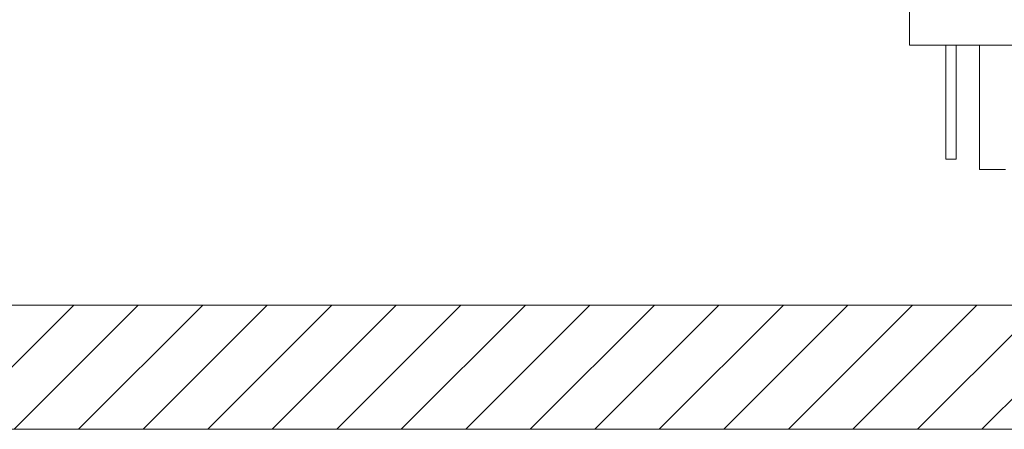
# Model space of a CAD drawing. Header units: inches. Extents: x -420 to -276, y -52 to 18.
# Tile 49 of 187: x -398.45 to -392.51, y -16.98 to -14.51. Entities that reach past the tile are written whole.
import ezdxf

# ---------------------------------------------------------------- set-up
doc = ezdxf.new("R2010")
doc.units = ezdxf.units.IN
doc.header["$LTSCALE"] = 32
doc.header["$MEASUREMENT"] = 0
doc.linetypes.add('Dash Style-1', pattern=[0.083328, 0.041656, -0.041672])
for name, color, linetype, lineweight in [('Black', 7, 'Continuous', 18), ('Drawing', 7, 'Continuous', 18), ('Metal-CoatHook', 7, 'Continuous', 18), ('None', 7, 'Continuous', 18), ('SolidLine', 7, 'Continuous', 15)]:
    doc.layers.add(name, color=color, linetype=linetype, lineweight=lineweight)
doc.layers.add('Electrical', color=1, linetype='Dash Style-1', lineweight=15, true_color=0xff0000)

# ---------------------------------------------------------------- blocks, each defined once
blk = doc.blocks.new('Group-10')
at = {"layer": 'Electrical', "linetype": 'Continuous', "lineweight": 5, "true_color": 0xdd0000}
h = blk.add_hatch(dxfattribs=at)
h.set_pattern_fill('ElectricalHatch', color=12, style=0, pattern_type=2)
h.set_pattern_definition([(45, (0, 0), (-0.3333333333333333, -0.7222222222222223), [])])
h.paths.add_polyline_path([(21.9488188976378, -0.01968503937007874), (48.70078740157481, -0.01968503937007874), (48.70078740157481, -0.7677165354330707), (21.9488188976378, -0.7677165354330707)])
at = {"layer": 'Electrical', "flags": 128}
blk.add_lwpolyline([(21.9488188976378, -0.01968503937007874), (48.70078740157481, -0.01968503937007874), (48.70078740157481, -0.7677165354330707), (21.9488188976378, -0.7677165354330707)], close=True, dxfattribs=at)
at = {"layer": 'SolidLine', "flags": 128}
for points in [[(0.7480314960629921, -0.01968503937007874), (53.22834645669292, -0.01968503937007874), (53.22834645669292, -0.7677165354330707), (0.7480314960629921, -0.7677165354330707)], [(0.7480314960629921, -0.767716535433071), (53.22834645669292, -0.767716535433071), (53.22834645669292, -11.2007874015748), (0.7480314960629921, -11.2007874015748)]]:
    blk.add_lwpolyline(points, close=True, dxfattribs=at)
blk = doc.blocks.new('Group-11')
at = {"layer": 'None'}
blk.add_blockref('Group-10', (0, 0), dxfattribs=at)
blk = doc.blocks.new('SL Utility Cabinet (2D)-3')
at = {"layer": 'None'}
blk.add_blockref('Group-11', (0, 0), dxfattribs=at)
at = {"layer": 'Drawing', "color": 0, "flags": 1}
for tag in ['Tag', 'Catalog', 'Option1', 'Option2', 'Option3', 'Option4', 'Option5', 'Option6', 'Option7', 'Option8', 'Option9', 'Option10', 'Option11', 'Option12', 'Custom', 'FinishGroup', 'Discount', 'Item2', 'Item3', 'Item6', 'Item9', 'Item10', 'Item12', 'Item13', 'Item16', 'Item19', 'Item20', 'Item21', 'Item22', 'Item23', 'Item24', 'Item25', 'Item8', 'Item18', 'Item1', 'Item4', 'Item5', 'Item7', 'Item11', 'Item14', 'Item15', 'Item17']:
    blk.add_attdef(tag, (-60.04067592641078, -2.022526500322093), '', height=0.007086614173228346, dxfattribs=at)
blk = doc.blocks.new('Dean-PPUG-BK (2D)')
at = {"layer": 'Black'}
for p, q in [((-0.5000000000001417, 2.979330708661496), (0.4999999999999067, 2.979330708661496)), ((0.4999999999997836, 2.979330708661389), (0.4999999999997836, 2.479330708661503))]:
    blk.add_line(p, q, dxfattribs=at)
at = {"layer": 'Metal-CoatHook'}
for p, q in [((0.0781249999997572, 3.729330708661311), (-0.07812500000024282, 3.729330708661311)), ((0.0781249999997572, 3.729330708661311), (0.0781249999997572, 2.979330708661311)), ((0.2187499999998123, 3.666830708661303), (0.2187499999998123, 2.979330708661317)), ((0.2812499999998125, 3.666830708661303), (0.2187499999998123, 3.666830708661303)), ((0.2812499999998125, 3.666830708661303), (0.2812499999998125, 2.979330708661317))]:
    blk.add_line(p, q, dxfattribs=at)
blk = doc.blocks.new('Group-62')
at = {"layer": 'SolidLine', "color": 7}
blk.add_blockref('Dean-PPUG-BK (2D)', (43.89763779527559, -5.31496062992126), dxfattribs=at)
blk = doc.blocks.new('Group-64')
at = {"layer": 'None'}
blk.add_blockref('Group-62', (0, 0), dxfattribs=at)
blk = doc.blocks.new('SL Credenza Desk Top (2D)-3')
at = {"layer": 'None'}
blk.add_blockref('Group-64', (0, 0), dxfattribs=at)
at = {"layer": 'Drawing', "color": 0, "flags": 1}
for tag in ['Tag', 'Catalog', 'Option1', 'Option2', 'Option3', 'Option4', 'Option5', 'Option6', 'Option7', 'Option8', 'Option9', 'Option10', 'Option11', 'Option12', 'Custom', 'FinishGroup', 'Discount', 'Item2', 'Item3', 'Item6', 'Item9', 'Item10', 'Item12', 'Item13', 'Item16', 'Item19', 'Item20', 'Item21', 'Item22', 'Item23', 'Item24', 'Item25', 'Item8', 'Item18', 'Item1', 'Item4', 'Item5', 'Item7', 'Item11', 'Item14', 'Item15', 'Item17']:
    blk.add_attdef(tag, (-58.98949482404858, -0.4368965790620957), '', height=0.007086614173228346, dxfattribs=at)

msp = doc.modelspace()

# ---------------------------------------------------------------- block references
at = {"layer": 'Drawing', "rotation": 180}
msp.add_blockref('SL Utility Cabinet (2D)-3', (-365.5236220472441, -17), dxfattribs=at)

# ---------------------------------------------------------------- next in the draw order: block references
msp.add_blockref('SL Credenza Desk Top (2D)-3', (-348.6850393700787, -16.99999999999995), dxfattribs=at)

doc.saveas('drawing.dxf')
